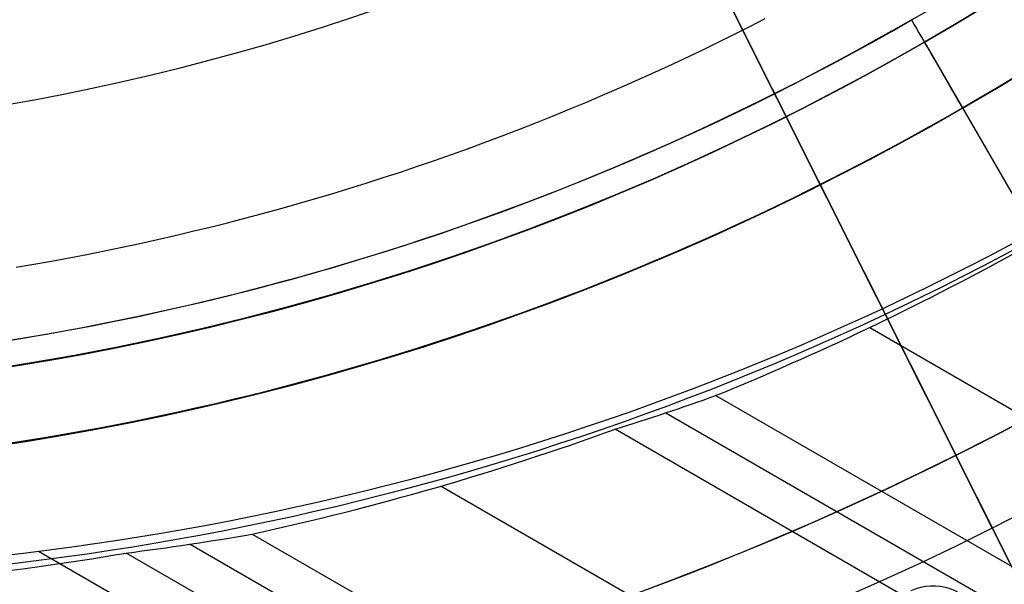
# Model space of a CAD drawing. Extents: x 16119 to 17321, y -6854 to -5812.
# Tile 14 of 68: x 16728 to 16747, y -6527 to -6516. Entities that reach past the tile are written whole.
import ezdxf

# ---------------------------------------------------------------- set-up
doc = ezdxf.new("R2010")
doc.units = 0
doc.layers.get('0').update_dxf_attribs({"linetype": 'CONTINUOUS'})
doc.layers.add('BLANCO_METALICO', color=7, linetype='CONTINUOUS')
doc.layers.add('COLOR', color=7, linetype='CONTINUOUS')

msp = doc.modelspace()

# ---------------------------------------------------------------- linework, layer by layer
for p, q in [((16745.72536251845, -6516.621689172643, 88.12500292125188), (16755.14947383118, -6532.944728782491, 88.12500292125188)), ((16745.72536251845, -6516.621689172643, 67.12500292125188), (16745.72536251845, -6516.621689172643, 88.12500292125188)), ((16745.72536251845, -6516.621689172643, 67.12500292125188), (16746.47071600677, -6517.912679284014, 67.12500292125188)), ((16746.47071600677, -6517.912679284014, 64.11609945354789), (16746.47071600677, -6517.912679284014, 67.12500292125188)), ((16744.65540952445, -6522.201202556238, 71.79068442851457), (17276.1670108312, -6829.069568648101, 71.79068442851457)), ((17274.83729193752, -6831.372709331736, 72.16101767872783), (16741.6423757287, -6523.532480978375, 72.16101769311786)), ((16740.67240231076, -6523.869231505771, 72.5839611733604), (17274.4489813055, -6832.0452830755, 72.5839611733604)), ((17274.06067069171, -6832.717856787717, 73.00690464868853), (16739.67870209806, -6524.192283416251, 73.00690466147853)), ((16736.28009888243, -6525.300953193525, 73.37723790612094), (17272.73095177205, -6835.020997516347, 73.37723790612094)), ((16732.58833709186, -6526.24036783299, 73.74757117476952), (17271.40123288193, -6837.324138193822, 73.74757115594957)), ((17270.20913058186, -6839.388919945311, 76.35061637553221), (16728.41308306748, -6526.582826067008, 76.35061637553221)), ((17270.6246116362, -6838.669285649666, 74.59345812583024), (16730.1239544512, -6526.611085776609, 74.5934581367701)), ((16731.37582548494, -6526.437088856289, 74.17051465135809), (17271.01292224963, -6837.996711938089, 74.17051465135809))]:
    msp.add_line(p, q)
at = {"extrusion": (0.1124755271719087, 0.1948133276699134, 0.9743700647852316)}
msp.add_lwpolyline([(-17751.20030889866, -2732.071003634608), (-17751.71085849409, -2731.762035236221), (-17752.21940430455, -2731.448370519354), (-17752.72588590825, -2731.130028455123), (-17753.23024307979, -2730.807029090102), (-17753.73241581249, -2730.479393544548), (-17754.23234434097, -2730.147144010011), (-17754.72996916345, -2729.810303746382), (-17755.22523106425, -2729.468897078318), (-17755.71807113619, -2729.122949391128), (-17756.20843080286, -2728.772487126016), (-17756.69625184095, -2728.417537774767), (-17757.18147640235, -2728.058129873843), (-17757.66404703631, -2727.694292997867), (-17758.14390671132, -2727.326057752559), (-17758.62099883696, -2726.953455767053), (-17759.09526728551, -2726.576519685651), (-17759.56665641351, -2726.195283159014), (-17760.03511108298, -2725.80978083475), (-17760.50057668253, -2725.420048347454), (-17760.96299914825, -2725.026122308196), (-17761.42232498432, -2724.62804029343), (-17761.87850128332, -2724.225840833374), (-17762.33147574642, -2723.81956339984), (-17762.78119670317, -2723.409248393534), (-17763.22761313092, -2722.994937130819), (-17763.6706746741, -2722.57667182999), (-17764.11033166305, -2722.154495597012), (-17764.54653513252, -2721.728452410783), (-17764.97923683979, -2721.298587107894), (-17765.40838928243, -2720.864945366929), (-17765.83394571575, -2720.427573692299), (-17766.25586016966, -2719.986519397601), (-17766.6740874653, -2719.541830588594), (-17767.08858323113, -2719.09355614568), (-17767.49930391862, -2718.641745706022), (-17767.90620681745, -2718.186449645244), (-17768.30925007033, -2717.727719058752), (-17768.70839268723, -2717.26560574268), (-17769.10359455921, -2716.800162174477), (-17769.49481647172, -2716.331441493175), (-17769.8820201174, -2715.859497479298), (-17770.26516810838, -2715.384384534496), (-17770.64422398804, -2714.906157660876), (-17771.01915224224, -2714.424872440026), (-17771.38991831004, -2713.940585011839), (-17771.75648859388, -2713.453352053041), (-17772.11883046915, -2712.963230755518), (-17772.47691229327, -2712.470278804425), (-17772.83070341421, -2711.974554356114), (-17773.18017417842, -2711.476116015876), (-17773.52529593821, -2710.975022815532), (-17773.86604105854, -2710.471334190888), (-17774.20238292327, -2709.965109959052), (-17774.53429594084, -2709.456410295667), (-17774.86175554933, -2708.945295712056), (-17775.18473822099, -2708.43182703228), (-17775.50322146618, -2707.916065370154), (-17775.81718383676, -2707.398072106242), (-17776.1266049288, -2706.877908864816), (-17776.43146538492, -2706.355637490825), (-17776.73174689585, -2705.83132002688), (-17777.02743220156, -2705.305018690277), (-17777.31850509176, -2704.776795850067), (-17777.60495040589, -2704.246714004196), (-17777.8867540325, -2703.714835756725), (-17778.16390290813, -2703.181223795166), (-17778.43638501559, -2702.645940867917), (-17778.70418938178, -2702.109049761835), (-17778.96730607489, -2701.57061327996), (-17779.22572620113, -2701.030694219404), (-17779.47944190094, -2700.489355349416), (-17779.72844634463, -2699.946659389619), (-17779.97273372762, -2699.402668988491), (-17780.21229926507, -2698.857446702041), (-17780.44713918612, -2698.311054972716), (-17780.67725072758, -2697.763556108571), (-17780.90263212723, -2697.21501226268), (-17781.12328261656, -2696.665485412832), (-17781.33920241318, -2696.115037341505), (-17781.55039271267, -2695.563729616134), (-17781.75685568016, -2695.011623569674), (-17781.95859444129, -2694.458780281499), (-17782.15561307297, -2693.905260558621), (-17782.34791659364, -2693.351124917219), (-17782.53551095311, -2692.796433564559), (-17782.7184030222, -2692.241246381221), (-17782.89660058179, -2691.685622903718), (-17783.07011231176, -2691.129622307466), (-17783.23894777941, -2690.573303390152), (-17783.40311742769, -2690.016724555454), (-17783.56263256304, -2689.459943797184), (-17783.71750534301, -2688.903018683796), (-17783.86774876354, -2688.346006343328), (-17784.01337664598, -2687.788963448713), (-17784.15440362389, -2687.231946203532), (-17784.29084512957, -2686.675010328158), (-17784.4227173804, -2686.118211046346), (-17784.55003736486, -2685.561603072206), (-17784.67282282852, -2685.005240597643), (-17784.79109225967, -2684.449177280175), (-17784.90486487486, -2683.893466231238), (-17785.0141606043, -2683.338160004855), (-17785.119000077, -2682.783310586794), (-17785.21940460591, -2682.228969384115), (-17785.31539617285, -2681.675187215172), (-17785.40699741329, -2681.122014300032), (-17785.49423160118, -2680.569500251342), (-17785.57712263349, -2680.017694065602), (-17785.65569501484, -2679.466644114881), (-17785.72997384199, -2678.916398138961), (-17785.79998478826, -2678.367003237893), (-17785.86575408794, -2677.81850586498), (-17785.9273085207, -2677.270951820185), (-17785.9846753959, -2676.724386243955), (-17786.03788253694, -2676.178853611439), (-17786.08695826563, -2675.634397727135), (-17786.13193138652, -2675.091061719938), (-17786.17283117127, -2674.54888803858), (-17786.20968734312, -2674.007918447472), (-17786.24253006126, -2673.468194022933), (-17786.2713899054, -2672.929755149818), (-17786.2962978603, -2672.392641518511), (-17786.31728530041, -2671.856892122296), (-17786.3343839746, -2671.322545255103), (-17786.34762599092, -2670.789638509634), (-17786.35704380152, -2670.258208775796), (-17786.36267018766, -2669.728292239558), (-17786.36453824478, -2669.199924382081), (-17786.36273902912, -2668.681383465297), (-17786.35732037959, -2668.161350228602), (-17786.3482510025, -2667.639858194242), (-17786.33549989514, -2667.116941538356), (-17786.31903635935, -2666.592635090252), (-17786.29883001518, -2666.066974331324), (-17786.27485081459, -2665.539995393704), (-17786.24706905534, -2665.011735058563), (-17786.2154553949, -2664.482230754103), (-17786.1799808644, -2663.95152055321), (-17786.14061688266, -2663.419643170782), (-17786.09733527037, -2662.886637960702), (-17786.05010826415, -2662.352544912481), (-17785.9989085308, -2661.817404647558), (-17785.94370918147, -2661.281258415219), (-17785.88448378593, -2660.744148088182), (-17785.82120638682, -2660.206116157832), (-17785.75385151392, -2659.667205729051), (-17785.68239419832, -2659.127460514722), (-17785.60680998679, -2658.586924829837), (-17785.52707495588, -2658.045643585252), (-17785.44316572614, -2657.503662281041), (-17785.35505947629, -2656.961026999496), (-17785.2627339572, -2656.417784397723), (-17785.16616750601, -2655.87398169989), (-17785.06533906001, -2655.329666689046), (-17784.96022817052, -2654.784887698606), (-17784.85081501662, -2654.239693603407), (-17784.73708041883, -2653.694133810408), (-17784.61900585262, -2653.148258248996), (-17784.49657346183, -2652.6021173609), (-17784.3697660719, -2652.055762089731), (-17784.23856720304, -2651.509243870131), (-17784.10296108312, -2650.96261461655), (-17783.96293266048, -2650.415926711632), (-17783.81846761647, -2649.869232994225), (-17783.66955237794, -2649.322586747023), (-17783.51617412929, -2648.776041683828), (-17783.35832082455, -2648.229651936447), (-17783.19598119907, -2647.683472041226), (-17783.02914478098, -2647.137556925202), (-17782.85780190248, -2646.591961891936), (-17782.68194371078, -2646.04674260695), (-17782.50156217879, -2645.501955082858), (-17782.31665011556, -2644.95765566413), (-17782.12720117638, -2644.413901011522), (-17781.93320987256, -2643.870748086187), (-17781.73467158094, -2643.328254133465), (-17781.53158255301, -2642.786476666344), (-17781.32393992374, -2642.245473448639), (-17781.11174172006, -2641.705302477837), (-17780.89498686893, -2641.166021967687), (-17780.67367520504, -2640.627690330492), (-17780.44780747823, -2640.090366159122), (-17780.21738536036, -2639.55410820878), (-17779.98241145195, -2639.018975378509), (-17779.74288928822, -2638.485026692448), (-17779.49882334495, -2637.952321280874), (-17779.25021904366, -2637.420918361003), (-17778.99708275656, -2636.890877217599), (-17778.73942181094, -2636.36225718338), (-17778.47724449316, -2635.835117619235), (-17778.21056005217, -2635.309517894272), (-17777.93937870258, -2634.785517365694), (-17777.66371162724, -2634.26317535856), (-17777.38357097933, -2633.742551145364), (-17777.09896988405, -2633.223703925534), (-17776.80992243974, -2632.7066928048), (-17776.5164437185, -2632.191576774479), (-17776.21854976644, -2631.678414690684), (-17775.91625760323, -2631.167265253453), (-17775.60958522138, -2630.658186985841), (-17775.29855158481, -2630.151238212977), (-17774.98317662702, -2629.646477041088), (-17774.66348124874, -2629.143961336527), (-17774.33948731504, -2628.643748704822), (-17774.01121765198, -2628.145896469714), (-17773.67869604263, -2627.650461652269), (-17773.34194722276, -2627.157500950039), (-17773.00099687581, -2626.667070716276), (-17772.65587162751, -2626.179226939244), (-17772.30659903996, -2625.694025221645), (-17771.95320760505, -2625.211520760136), (-17771.59572673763, -2624.731768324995), (-17771.23418676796, -2624.254822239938), (-17770.86861893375, -2623.780736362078), (-17770.49905537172, -2623.309564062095), (-17770.12552910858, -2622.841358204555), (-17769.74807405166, -2622.376171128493), (-17769.36672497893, -2621.914054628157), (-17768.98151752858, -2621.455059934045), (-17768.59248818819, -2620.999237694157), (-17768.19967428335, -2620.546637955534), (-17767.80311396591, -2620.097310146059), (-17767.40284620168, -2619.651303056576), (-17766.99891075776, -2619.208664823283), (-17766.59134818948, -2618.769442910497), (-17766.18019982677, -2618.333684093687), (-17765.7655077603, -2617.90143444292), (-17765.34731482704, -2617.472739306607), (-17764.9256645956, -2617.047643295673), (-17764.50060135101, -2616.62619026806), (-17764.07217007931, -2616.208423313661), (-17763.64041645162, -2615.794384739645), (-17763.20538680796, -2615.384116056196), (-17762.7671281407, -2614.977657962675), (-17762.3256880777, -2614.575050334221), (-17761.88111486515, -2614.176332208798), (-17761.43345735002, -2613.781541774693), (-17760.98276496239, -2613.390716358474), (-17760.52908769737, -2613.003892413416), (-17760.07247609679, -2612.6211055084), (-17759.61298123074, -2612.242390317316), (-17759.15065467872, -2611.867780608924), (-17758.68554851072, -2611.497309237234), (-17758.21771526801, -2611.131008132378), (-17757.74720794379, -2610.768908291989), (-17757.27407996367, -2610.411039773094), (-17756.79838516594, -2610.05743168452), (-17756.32017778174, -2609.708112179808), (-17755.83951241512, -2609.363108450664), (-17755.35644402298, -2609.022446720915), (-17754.87102789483, -2608.686152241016), (-17754.38331963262, -2608.354249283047), (-17753.89337513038, -2608.026761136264), (-17753.40125055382, -2607.703710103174), (-17752.90700231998, -2607.385117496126), (-17752.41068707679, -2607.071003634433)], dxfattribs=at)
at = {"extrusion": (0.1124755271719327, 0.1948133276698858, 0.9743700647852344)}
msp.add_lwpolyline([(-17750.28945111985, -2607.071003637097), (-17750.81052073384, -2607.37579482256), (-17751.32964040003, -2607.685445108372), (-17751.84674684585, -2607.999936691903), (-17752.36177696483, -2608.319250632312), (-17752.87466784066, -2608.643366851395), (-17753.38535677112, -2608.972264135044), (-17753.89378129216, -2609.305920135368), (-17754.39987920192, -2609.644311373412), (-17754.90358858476, -2609.987413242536), (-17755.40484783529, -2610.335200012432), (-17755.90359568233, -2610.687644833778), (-17756.39977121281, -2611.044719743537), (-17756.89331389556, -2611.406395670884), (-17757.38416360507, -2611.77264244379), (-17757.87226064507, -2612.143428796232), (-17758.35754577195, -2612.518722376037), (-17758.83996021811, -2612.898489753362), (-17759.31944571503, -2613.282696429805), (-17759.79594451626, -2613.671306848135), (-17760.26939942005, -2614.06428440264), (-17760.73975379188, -2614.461591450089), (-17761.20695158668, -2614.863189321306), (-17761.67093737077, -2615.269038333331), (-17762.13165634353, -2615.679097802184), (-17762.5890543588, -2616.093326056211), (-17763.04307794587, -2616.511680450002), (-17763.49367433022, -2616.934117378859), (-17763.94079145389, -2617.360592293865), (-17764.38437799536, -2617.791059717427), (-17764.82438338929, -2618.225473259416), (-17765.26075784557, -2618.663785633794), (-17765.69345236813, -2619.105948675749), (-17766.12241877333, -2619.551913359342), (-17766.54760970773, -2620.001629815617), (-17766.96897866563, -2620.455047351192), (-17767.38648000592, -2620.912114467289), (-17767.80006896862, -2621.372778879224), (-17768.20970169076, -2621.836987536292), (-17768.61533522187, -2622.304686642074), (-17769.01692753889, -2622.775821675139), (-17769.41443756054, -2623.250337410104), (-17769.8078251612, -2623.728177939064), (-17770.19705118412, -2624.209286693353), (-17770.58207745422, -2624.693606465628), (-17770.96286679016, -2625.181079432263), (-17771.33938301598, -2625.671647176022), (-17771.71159097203, -2626.165250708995), (-17772.07945652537, -2626.661830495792), (-17772.44294657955, -2627.161326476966), (-17772.80202908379, -2627.663678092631), (-17773.15667304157, -2628.168824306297), (-17773.50684851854, -2628.676703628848), (-17773.85252664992, -2629.187254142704), (-17774.19367964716, -2629.700413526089), (-17774.53028080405, -2630.21611907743), (-17774.86230450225, -2630.734307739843), (-17775.18972621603, -2631.254916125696), (-17775.51252251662, -2631.777880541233), (-17775.83067107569, -2632.303137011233), (-17776.14415066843, -2632.830621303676), (-17776.45294117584, -2633.360268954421), (-17776.7570235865, -2633.892015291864), (-17777.0563799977, -2634.425795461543), (-17777.35099361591, -2634.961544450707), (-17777.64084875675, -2635.499197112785), (-17777.92593084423, -2636.038688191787), (-17778.20622640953, -2636.579952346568), (-17778.48172308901, -2637.122924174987), (-17778.75240962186, -2637.667538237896), (-17779.01827584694, -2638.213729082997), (-17779.27931269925, -2638.76143126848), (-17779.53551220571, -2639.3105793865), (-17779.78686748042, -2639.861108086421), (-17780.03337271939, -2640.412952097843), (-17780.27502319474, -2640.966046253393), (-17780.51181524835, -2641.520325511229), (-17780.74374628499, -2642.075724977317), (-17780.97081476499, -2642.632179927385), (-17781.19302019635, -2643.189625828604), (-17781.41036312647, -2643.747998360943), (-17781.62284513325, -2644.307233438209), (-17781.8304688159, -2644.867267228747), (-17782.03323778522, -2645.4280361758), (-17782.23115665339, -2645.989477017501), (-17782.4242310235, -2646.551526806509), (-17782.61246747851, -2647.114122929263), (-17782.7958735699, -2647.677203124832), (-17782.97445780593, -2648.240705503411), (-17783.1482296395, -2648.80456856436), (-17783.31719945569, -2649.368731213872), (-17783.48137855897, -2649.933132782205), (-17783.64077916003, -2650.497713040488), (-17783.79541436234, -2651.062412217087), (-17783.94529814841, -2651.627171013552), (-17784.09044536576, -2652.191930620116), (-17784.23087171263, -2652.756632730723), (-17784.36659372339, -2653.321219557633), (-17784.49762875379, -2653.885633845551), (-17784.62399496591, -2654.449818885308), (-17784.74571131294, -2655.013718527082), (-17784.86279752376, -2655.577277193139), (-17784.97527408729, -2656.140439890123), (-17785.08316223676, -2656.703152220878), (-17785.18648393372, -2657.265360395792), (-17785.28526185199, -2657.827011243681), (-17785.37951936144, -2658.388052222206), (-17785.46928051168, -2658.948431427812), (-17785.55457001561, -2659.508097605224), (-17785.63541323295, -2660.067000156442), (-17785.71183615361, -2660.625089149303), (-17785.78386538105, -2661.182315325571), (-17785.8515281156, -2661.738630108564), (-17785.91485213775, -2662.293985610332), (-17785.9738657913, -2662.848334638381), (-17786.0285979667, -2663.40163070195), (-17786.07907808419, -2663.953828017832), (-17786.12533607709, -2664.504881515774), (-17786.16740237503, -2665.054746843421), (-17786.20530788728, -2665.60338037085), (-17786.23908398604, -2666.150739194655), (-17786.26876248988, -2666.696781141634), (-17786.29437564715, -2667.241464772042), (-17786.31595611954, -2667.784749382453), (-17786.3335369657, -2668.326595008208), (-17786.34715162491, -2668.866962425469), (-17786.35683390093, -2669.405813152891), (-17786.36261794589, -2669.943109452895), (-17786.36453824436, -2670.478814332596), (-17786.36278657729, -2670.990457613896), (-17786.35751139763, -2671.503554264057), (-17786.34868263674, -2672.01807209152), (-17786.33627050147, -2672.533978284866), (-17786.32024548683, -2673.051239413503), (-17786.30057838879, -2673.569821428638), (-17786.27724031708, -2674.089689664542), (-17786.25020270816, -2674.610808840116), (-17786.21943733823, -2675.133143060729), (-17786.18491633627, -2675.656655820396), (-17786.14661219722, -2676.181310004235), (-17786.10449779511, -2676.707067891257), (-17786.05854639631, -2677.233891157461), (-17786.00873167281, -2677.761740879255), (-17785.95502771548, -2678.2905775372), (-17785.89740904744, -2678.820361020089), (-17785.83585063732, -2679.351050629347), (-17785.77032791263, -2679.882605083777), (-17785.7008167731, -2680.414982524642), (-17785.627293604, -2680.94814052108), (-17785.54973528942, -2681.482036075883), (-17785.46811922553, -2682.016625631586), (-17785.38242333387, -2682.55186507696), (-17785.29262607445, -2683.087709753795), (-17785.19870645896, -2683.624114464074), (-17785.10064406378, -2684.16103347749), (-17784.99841904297, -2684.698420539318), (-17784.89201214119, -2685.236228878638), (-17784.78140470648, -2685.774411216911), (-17784.66657870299, -2686.312919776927), (-17784.54751672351, -2686.851706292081), (-17784.424202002, -2687.390722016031), (-17784.29661842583, -2687.929917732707), (-17784.16475054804, -2688.46924376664), (-17784.02858359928, -2689.008649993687), (-17783.88810349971, -2689.548085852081), (-17783.7432968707, -2690.087500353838), (-17783.59415104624, -2690.626842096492), (-17783.44065408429, -2691.166059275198), (-17783.28279477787, -2691.705099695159), (-17783.12056266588, -2692.243910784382), (-17782.95394804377, -2692.782439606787), (-17782.78294197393, -2693.320632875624), (-17782.60753629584, -2693.858436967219), (-17782.42772363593, -2694.395797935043), (-17782.24349741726, -2694.932661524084), (-17782.05485186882, -2695.468973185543), (-17781.86178203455, -2696.004678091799), (-17781.66428378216, -2696.539721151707), (-17781.46235381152, -2697.074047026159), (-17781.25598966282, -2697.607600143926), (-17781.04518972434, -2698.140324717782), (-17780.82995323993, -2698.672164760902), (-17780.61028031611, -2699.203064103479), (-17780.38617192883, -2699.732966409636), (-17780.15762992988, -2700.261815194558), (-17779.92465705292, -2700.789553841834), (-17779.68725691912, -2701.316125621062), (-17779.44543404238, -2701.841473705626), (-17779.19919383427, -2702.365541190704), (-17778.94854260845, -2702.888271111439), (-17778.69348758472, -2703.409606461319), (-17778.43403689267, -2703.929490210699), (-17778.17019957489, -2704.447865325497), (-17777.90198558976, -2704.964674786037), (-17777.62940581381, -2705.479861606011), (-17777.35247204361, -2705.993368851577), (-17777.07119699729, -2706.505139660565), (-17776.78559431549, -2707.015117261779), (-17776.49567856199, -2707.523244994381), (-17776.20146522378, -2708.029466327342), (-17775.90297071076, -2708.533724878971), (-17775.60021235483, -2709.035964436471), (-17775.29320840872, -2709.536128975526), (-17774.98197804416, -2710.034162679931), (-17774.6665413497, -2710.530009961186), (-17774.34691932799, -2711.023615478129), (-17774.02313389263, -2711.514924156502), (-17773.69520786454, -2712.003881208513), (-17773.3631649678, -2712.490432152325), (-17773.02702982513, -2712.974522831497), (-17772.68682795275, -2713.456099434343), (-17772.34258575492, -2713.935108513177), (-17771.9943305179, -2714.411497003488), (-17771.64209040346, -2714.885212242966), (-17771.28589444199, -2715.356201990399), (-17770.92577252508, -2715.824414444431), (-17770.56175539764, -2716.289798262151), (-17770.19387464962, -2716.752302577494), (-17769.82216270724, -2717.211877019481), (-17769.44665282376, -2717.668471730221), (-17769.06737906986, -2718.122037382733), (-17768.68437632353, -2718.572525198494), (-17768.29768025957, -2719.019886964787), (-17767.90732733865, -2719.46407505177), (-17767.51335479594, -2719.905042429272), (-17767.11580062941, -2720.342742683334), (-17766.71470358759, -2720.777130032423), (-17766.31010315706, -2721.208159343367), (-17765.90203954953, -2721.635786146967), (-17765.49055368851, -2722.059966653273), (-17765.0756871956, -2722.480657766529), (-17764.65748237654, -2722.897817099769), (-17764.23598220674, -2723.311402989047), (-17763.81123031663, -2723.721374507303), (-17763.3832709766, -2724.127691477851), (-17762.95214908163, -2724.530314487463), (-17762.51791013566, -2724.929204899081), (-17762.08060023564, -2725.324324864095), (-17761.64026605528, -2725.715637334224), (-17761.19695482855, -2726.103106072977), (-17760.75071433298, -2726.486695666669), (-17760.30159287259, -2726.866371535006), (-17759.84963926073, -2727.242099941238), (-17759.39490280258, -2727.613848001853), (-17758.93743327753, -2727.981583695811), (-17758.47728092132, -2728.34527587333), (-17758.01449640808, -2728.704894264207), (-17757.54913083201, -2729.060409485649), (-17757.08123568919, -2729.411793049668), (-17756.610862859, -2729.759017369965), (-17756.13806458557, -2730.102055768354), (-17755.66289345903, -2730.4408824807), (-17755.18540239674, -2730.775472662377), (-17754.70564462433, -2731.105802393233), (-17754.22367365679, -2731.431848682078), (-17753.73954327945, -2731.75358947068), (-17753.25330752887, -2732.071003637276)], dxfattribs=at)
at = {"extrusion": (0.112475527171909, 0.1948133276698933, 0.9743700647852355)}
msp.add_lwpolyline([(-17756.65049703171, -2607.07100363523), (-17757.12591185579, -2607.406121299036), (-17757.59907532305, -2607.745312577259), (-17758.06993828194, -2608.088554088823), (-17758.53845187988, -2608.435821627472), (-17759.00456757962, -2608.787090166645), (-17759.46823717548, -2609.142333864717), (-17759.92941280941, -2609.501526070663), (-17760.38804698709, -2609.864639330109), (-17760.84409259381, -2610.231645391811), (-17761.29750291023, -2610.602515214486), (-17761.74823162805, -2610.97721897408), (-17762.19623286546, -2611.355726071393), (-17762.64146118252, -2611.738005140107), (-17763.08387159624, -2612.124024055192), (-17763.52341959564, -2612.513749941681), (-17763.96006115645, -2612.907149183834), (-17764.39375275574, -2613.304187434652), (-17764.82445138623, -2613.704829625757), (-17765.25211457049, -2614.109039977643), (-17765.67670037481, -2614.516782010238), (-17766.09816742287, -2614.92801855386), (-17766.51647490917, -2615.342711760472), (-17766.93158261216, -2615.760823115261), (-17767.34345090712, -2616.182313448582), (-17767.75204077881, -2616.60714294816), (-17768.15731383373, -2617.035271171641), (-17768.55923231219, -2617.46665705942), (-17768.95775909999, -2617.90125894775), (-17769.35285773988, -2618.339034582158), (-17769.7444924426, -2618.779941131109), (-17770.13262809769, -2619.223935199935), (-17770.51723028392, -2619.670972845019), (-17770.89826527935, -2620.121009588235), (-17771.27570007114, -2620.574000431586), (-17771.64950236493, -2621.029899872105), (-17772.01964059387, -2621.48866191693), (-17772.38608392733, -2621.950240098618), (-17772.74880227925, -2622.414587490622), (-17773.10776631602, -2622.881656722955), (-17773.46294746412, -2623.351399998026), (-17773.81431791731, -2623.82376910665), (-17774.16185064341, -2624.298715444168), (-17774.5055193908, -2624.776190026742), (-17774.84529869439, -2625.256143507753), (-17775.18116388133, -2625.738526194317), (-17775.51309107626, -2626.223288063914), (-17775.84105720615, -2626.710378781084), (-17776.16504000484, -2627.199747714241), (-17776.48501801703, -2627.691343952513), (-17776.80097060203, -2628.185116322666), (-17777.11287793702, -2628.681013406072), (-17777.42072101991, -2629.178983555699), (-17777.72448167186, -2629.678974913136), (-17778.02414253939, -2630.180935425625), (-17778.31968709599, -2630.684812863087), (-17778.61109964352, -2631.190554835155), (-17778.89836531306, -2631.698108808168), (-17779.18147006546, -2632.207422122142), (-17779.46040069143, -2632.718442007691), (-17779.73514481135, -2633.23111560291), (-17780.00569087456, -2633.745389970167), (-17780.27202815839, -2634.261212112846), (-17780.53414676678, -2634.778528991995), (-17780.79203762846, -2635.297287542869), (-17781.04569249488, -2635.817434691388), (-17781.29510393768, -2636.338917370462), (-17781.54026534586, -2636.861682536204), (-17781.78117092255, -2637.385677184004), (-17782.01781568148, -2637.91084836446), (-17782.25019544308, -2638.437143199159), (-17782.47830683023, -2638.964508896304), (-17782.70214726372, -2639.492892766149), (-17782.92171495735, -2640.022242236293), (-17783.13700891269, -2640.552504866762), (-17783.34802891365, -2641.083628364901), (-17783.55477552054, -2641.615560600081), (-17783.75725006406, -2642.148249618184), (-17783.95545463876, -2642.681643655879), (-17784.14939209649, -2643.215691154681), (-17784.33906603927, -2643.750340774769), (-17784.52448081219, -2644.285541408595), (-17784.70564149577, -2644.821242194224), (-17784.88255389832, -2645.35739252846), (-17785.05522454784, -2645.893942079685), (-17785.22366068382, -2646.430840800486), (-17785.38787024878, -2646.968038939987), (-17785.54786187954, -2647.505487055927), (-17785.70364489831, -2648.04313602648), (-17785.85522930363, -2648.580937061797), (-17786.00262576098, -2649.118841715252), (-17786.14584559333, -2649.656801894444), (-17786.28490077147, -2650.19476987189), (-17786.4198039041, -2650.732698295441), (-17786.55056822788, -2651.270540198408), (-17786.6772075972, -2651.808249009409), (-17786.7997364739, -2652.345778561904), (-17786.91816991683, -2652.883083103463), (-17787.03252357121, -2653.420117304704), (-17787.14281365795, -2653.956836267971), (-17787.24905696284, -2654.493195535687), (-17787.3512708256, -2655.02915109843), (-17787.44947312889, -2655.564659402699), (-17787.54368228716, -2656.099677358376), (-17787.63391723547, -2656.634162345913), (-17787.72019741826, -2657.168072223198), (-17787.80254277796, -2657.701365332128), (-17787.88097374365, -2658.234000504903), (-17787.95551121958, -2658.765937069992), (-17788.02617657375, -2659.29713485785), (-17788.09299162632, -2659.827554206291), (-17788.15597863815, -2660.357155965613), (-17788.21516029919, -2660.88590150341), (-17788.27055971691, -2661.413752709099), (-17788.32220040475, -2661.940671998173), (-17788.3701062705, -2662.466622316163), (-17788.41430160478, -2662.991567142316), (-17788.45481106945, -2663.515470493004), (-17788.4916596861, -2664.038296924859), (-17788.52487282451, -2664.560011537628), (-17788.55447619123, -2665.08057997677), (-17788.58049581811, -2665.599968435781), (-17788.60295805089, -2666.118143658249), (-17788.62188953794, -2666.635072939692), (-17788.63731721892, -2667.150724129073), (-17788.64926831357, -2667.665065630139), (-17788.65777031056, -2668.178066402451), (-17788.66285095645, -2668.689695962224), (-17788.66453824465, -2669.199924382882), (-17788.66279076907, -2669.719173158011), (-17788.65752855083, -2670.239872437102), (-17788.64872209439, -2670.761990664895), (-17788.63634216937, -2671.285495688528), (-17788.6203598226, -2671.810354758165), (-17788.60074639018, -2672.336534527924), (-17788.57747350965, -2672.864001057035), (-17788.55051313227, -2673.392719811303), (-17788.51983753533, -2673.922655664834), (-17788.48541933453, -2674.453772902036), (-17788.4472314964, -2674.986035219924), (-17788.40524735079, -2675.519405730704), (-17788.35944060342, -2676.053846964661), (-17788.30978534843, -2676.589320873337), (-17788.25625608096, -2677.125788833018), (-17788.1988277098, -2677.663211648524), (-17788.13747556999, -2678.201549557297), (-17788.07217543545, -2678.740762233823), (-17788.00290353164, -2679.280808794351), (-17787.92963654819, -2679.821647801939), (-17787.85235165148, -2680.363237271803), (-17787.77102649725, -2680.905534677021), (-17787.68563924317, -2681.448496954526), (-17787.59616856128, -2681.992080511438), (-17787.50259365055, -2682.536241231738), (-17787.40489424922, -2683.080934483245), (-17787.30305064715, -2683.626115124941), (-17787.19704369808, -2684.171737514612), (-17787.08685483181, -2684.717755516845), (-17786.97246606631, -2685.264122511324), (-17786.85386001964, -2685.810791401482), (-17786.73101992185, -2686.357714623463), (-17786.60392962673, -2686.904844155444), (-17786.47257362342, -2687.452131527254), (-17786.33693704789, -2687.999527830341), (-17786.19700569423, -2688.546983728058), (-17786.05276602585, -2689.094449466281), (-17785.90420518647, -2689.641874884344), (-17785.75131101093, -2690.189209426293), (-17785.59407203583, -2690.736402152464), (-17785.43247750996, -2691.283401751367), (-17785.2665174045, -2691.830156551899), (-17785.09618242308, -2692.376614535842), (-17784.92146401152, -2692.922723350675), (-17784.74235436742, -2693.468430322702), (-17784.55884644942, -2694.013682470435), (-17784.37093398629, -2694.55842651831), (-17784.17861148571, -2695.102608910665), (-17783.98187424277, -2695.646175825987), (-17783.78071834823, -2696.189073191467), (-17783.57514069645, -2696.731246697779), (-17783.36513899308, -2697.272641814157), (-17783.15071176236, -2697.813203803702), (-17782.93185835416, -2698.352877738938), (-17782.7085789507, -2698.891608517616), (-17782.48087457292, -2699.429340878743), (-17782.2487470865, -2699.966019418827), (-17782.0121992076, -2700.501588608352), (-17781.77123450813, -2701.035992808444), (-17781.52585742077, -2701.569176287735), (-17781.27607324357, -2702.101083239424), (-17781.02188814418, -2702.631657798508), (-17780.76330916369, -2703.160844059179), (-17780.50034422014, -2703.688586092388), (-17780.23300211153, -2704.214827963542), (-17779.96129251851, -2704.739513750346), (-17779.68522600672, -2705.262587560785), (-17779.40481402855, -2705.783993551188), (-17779.12006892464, -2706.303675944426), (-17778.83100392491, -2706.821579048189), (-17778.53763314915, -2707.337647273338), (-17778.23997160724, -2707.851825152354), (-17777.93803519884, -2708.364057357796), (-17777.63184071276, -2708.874288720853), (-17777.32140582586, -2709.3824642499), (-17777.00674910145, -2709.888529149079), (-17776.68788998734, -2710.392428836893), (-17776.36484881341, -2710.894108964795), (-17776.03764678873, -2711.393515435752), (-17775.70630599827, -2711.890594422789), (-17775.37084939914, -2712.38529238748), (-17775.03130081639, -2712.877556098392), (-17774.68768493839, -2713.367332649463), (-17774.34002731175, -2713.854569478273), (-17773.98835433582, -2714.339214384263), (-17773.63269325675, -2714.82121554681), (-17773.27307216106, -2715.300521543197), (-17772.90951996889, -2715.777081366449), (-17772.5420664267, -2716.250844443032), (-17772.17074209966, -2716.721760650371), (-17771.7955783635, -2717.189780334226), (-17771.41660739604, -2717.654854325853), (-17771.03386216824, -2718.116933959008), (-17770.64737643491, -2718.575971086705), (-17770.25718472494, -2719.03191809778), (-17769.86332233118, -2719.484727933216), (-17769.46582529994, -2719.934354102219), (-17769.06473042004, -2720.380750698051), (-17768.66007521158, -2720.823872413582), (-17768.25189791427, -2721.263674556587), (-17767.84023747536, -2721.700113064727), (-17767.42513353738, -2722.133144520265), (-17767.00662642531, -2722.562726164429), (-17766.5847571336, -2722.988815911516), (-17766.15956731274, -2723.411372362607), (-17765.73109925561, -2723.830354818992), (-17765.29939588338, -2724.24572329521), (-17764.8645007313, -2724.65743853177), (-17764.42645793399, -2725.065462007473), (-17763.98531221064, -2725.469755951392), (-17763.54110884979, -2725.870283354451), (-17763.09389369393, -2726.267007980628), (-17762.64371312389, -2726.659894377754), (-17762.19061404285, -2727.048907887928), (-17761.73464386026, -2727.434014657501), (-17761.2758504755, -2727.815181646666), (-17760.81428226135, -2728.192376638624), (-17760.34998804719, -2728.565568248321), (-17759.88301710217, -2728.934725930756), (-17759.41341911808, -2729.299819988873), (-17758.94124419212, -2729.660821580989), (-17758.46654280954, -2730.017702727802), (-17757.98936582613, -2730.370436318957), (-17757.50976445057, -2730.718996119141), (-17757.02779022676, -2731.063356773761), (-17756.54349501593, -2731.403493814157), (-17756.0569309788, -2731.739383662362), (-17755.56815055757, -2732.071003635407)], dxfattribs=at)
at = {"extrusion": (0.1124755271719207, 0.1948133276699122, 0.9743700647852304)}
msp.add_lwpolyline([(-17757.40811450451, -2732.071003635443), (-17757.87404524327, -2731.733680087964), (-17758.33770464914, -2731.3924203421), (-17758.79904584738, -2731.047248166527), (-17759.25802227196, -2730.698188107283), (-17759.71458768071, -2730.345265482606), (-17760.1686961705, -2729.988506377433), (-17760.62030219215, -2729.627937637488), (-17761.06936056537, -2729.263586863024), (-17761.51582649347, -2728.895482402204), (-17761.95965557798, -2728.52365334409), (-17762.40080383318, -2728.148129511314), (-17762.83922770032, -2727.76894145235), (-17763.27488406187, -2727.386120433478), (-17763.70773025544, -2726.999698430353), (-17764.1377240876, -2726.609708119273), (-17764.56482384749, -2726.216182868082), (-17764.9889883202, -2725.819156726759), (-17765.4101768, -2725.41866441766), (-17765.82834910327, -2725.014741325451), (-17766.2434655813, -2724.607423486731), (-17766.65548713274, -2724.196747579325), (-17767.0643752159, -2723.7827509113), (-17767.47009186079, -2723.36547140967), (-17767.87259968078, -2722.944947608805), (-17768.27186188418, -2722.521218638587), (-17768.66784228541, -2722.09432421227), (-17769.06050531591, -2721.66430461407), (-17769.44981603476, -2721.231200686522), (-17769.83574013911, -2720.795053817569), (-17770.21824397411, -2720.355905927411), (-17770.59729454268, -2719.913799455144), (-17770.97285951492, -2719.468777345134), (-17771.34490723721, -2719.020883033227), (-17771.71340674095, -2718.570160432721), (-17772.07832775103, -2718.116653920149), (-17772.4396406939, -2717.660408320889), (-17772.79731670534, -2717.20146889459), (-17773.15132763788, -2716.739881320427), (-17773.50164606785, -2716.27569168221), (-17773.84824530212, -2715.808946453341), (-17774.19109938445, -2715.33969248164), (-17774.53018310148, -2714.867976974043), (-17774.86547198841, -2714.393847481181), (-17775.19694233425, -2713.917351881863), (-17775.52457118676, -2713.438538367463), (-17775.84833635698, -2712.957455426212), (-17776.16821642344, -2712.474151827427), (-17776.48419073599, -2711.98867660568), (-17776.79623941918, -2711.501079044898), (-17777.10434337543, -2711.011408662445), (-17777.40848428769, -2710.519715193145), (-17777.70864462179, -2710.026048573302), (-17778.00480762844, -2709.530458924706), (-17778.29695734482, -2709.032996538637), (-17778.58507859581, -2708.533711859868), (-17778.86915699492, -2708.032655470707), (-17779.14917894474, -2707.529878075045), (-17779.42513163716, -2707.025430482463), (-17779.69700305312, -2706.519363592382), (-17779.96478196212, -2706.011728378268), (-17780.22845792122, -2705.502575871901), (-17780.48802127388, -2704.991957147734), (-17780.74346314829, -2704.479923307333), (-17780.99477545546, -2703.966525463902), (-17781.24195088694, -2703.45181472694), (-17781.48498291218, -2702.935842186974), (-17781.72386577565, -2702.418658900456), (-17781.95859449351, -2701.900315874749), (-17782.18916485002, -2701.380864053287), (-17782.41557339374, -2700.860354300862), (-17782.63781743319, -2700.338837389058), (-17782.85589503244, -2699.816363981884), (-17783.06980500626, -2699.292984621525), (-17783.27954691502, -2698.768749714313), (-17783.48512105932, -2698.24370951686), (-17783.68652847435, -2697.717914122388), (-17783.88377092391, -2697.191413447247), (-17784.07685089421, -2696.664257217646), (-17784.26577158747, -2696.13649495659), (-17784.45053691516, -2695.608175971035), (-17784.63115149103, -2695.079349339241), (-17784.80762062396, -2694.550063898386), (-17784.97995031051, -2694.020368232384), (-17785.14814722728, -2693.490310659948), (-17785.312218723, -2692.959939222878), (-17785.47217281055, -2692.429301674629), (-17785.62801815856, -2691.898445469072), (-17785.77976408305, -2691.367417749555), (-17785.92742053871, -2690.836265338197), (-17786.07099811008, -2690.305034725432), (-17786.21050800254, -2689.773772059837), (-17786.34596203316, -2689.242523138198), (-17786.47737262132, -2688.711333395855), (-17786.60475277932, -2688.180247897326), (-17786.72811610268, -2687.649311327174), (-17786.84747676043, -2687.118567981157), (-17786.96284948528, -2686.588061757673), (-17787.07424956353, -2686.057836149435), (-17787.18169282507, -2685.527934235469), (-17787.28519563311, -2684.998398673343), (-17787.38477487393, -2684.469271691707), (-17787.48044794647, -2683.940595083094), (-17787.57223275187, -2683.412410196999), (-17787.66014768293, -2682.884757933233), (-17787.74421161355, -2682.357678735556), (-17787.82444388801, -2681.831212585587), (-17787.90086431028, -2681.305398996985), (-17787.9734931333, -2680.780277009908), (-17788.04235104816, -2680.255885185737), (-17788.10745917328, -2679.732261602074), (-17788.16883904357, -2679.20944384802), (-17788.22651259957, -2678.687469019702), (-17788.28050217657, -2678.166373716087), (-17788.3308304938, -2677.646194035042), (-17788.37752064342, -2677.126965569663), (-17788.4205960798, -2676.608723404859), (-17788.4600806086, -2676.09150211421), (-17788.49599837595, -2675.575335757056), (-17788.52837385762, -2675.06025787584), (-17788.55723184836, -2674.546301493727), (-17788.58259745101, -2674.033499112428), (-17788.60449606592, -2673.521882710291), (-17788.62295338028, -2673.011483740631), (-17788.63799535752, -2672.502333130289), (-17788.64964822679, -2671.994461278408), (-17788.65793847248, -2671.487898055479), (-17788.66289282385, -2670.982672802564), (-17788.66453824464, -2670.478814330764), (-17788.66274545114, -2669.952875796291), (-17788.65734650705, -2669.42544960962), (-17788.64831076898, -2668.896568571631), (-17788.63560787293, -2668.366266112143), (-17788.61920774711, -2667.834576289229), (-17788.59908062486, -2667.301533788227), (-17788.57519705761, -2666.767173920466), (-17788.54752792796, -2666.231532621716), (-17788.51604446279, -2665.694646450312), (-17788.48071824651, -2665.156552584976), (-17788.44152123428, -2664.617288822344), (-17788.39842576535, -2664.076893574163), (-17788.35140457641, -2663.535405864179), (-17788.30043081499, -2662.992865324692), (-17788.2454780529, -2662.449312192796), (-17788.18652029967, -2661.904787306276), (-17788.12353201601, -2661.35933209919), (-17788.0564881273, -2660.812988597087), (-17787.98536403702, -2660.265799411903), (-17787.91013564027, -2659.717807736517), (-17787.83077933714, -2659.169057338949), (-17787.74727204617, -2658.61959255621), (-17787.65959121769, -2658.069458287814), (-17787.56771484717, -2657.518699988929), (-17787.47162148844, -2656.967363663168), (-17787.37129026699, -2656.415495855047), (-17787.26670089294, -2655.863143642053), (-17787.15783367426, -2655.31035462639), (-17787.04466952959, -2654.757176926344), (-17786.92719000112, -2654.203659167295), (-17786.80537726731, -2653.649850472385), (-17786.67921415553, -2653.095800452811), (-17786.54868415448, -2652.541559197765), (-17786.41377142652, -2651.98717726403), (-17786.27446081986, -2651.432705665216), (-17786.13073788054, -2650.878195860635), (-17785.98258886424, -2650.323699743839), (-17785.83000074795, -2649.769269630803), (-17785.67296124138, -2649.21495824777), (-17785.51145879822, -2648.660818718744), (-17785.34548262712, -2648.106904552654), (-17785.1750227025, -2647.553269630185), (-17785.00006977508, -2646.999968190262), (-17784.82061538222, -2646.447054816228), (-17784.63665185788, -2645.894584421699), (-17784.44817234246, -2645.342612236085), (-17784.25517079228, -2644.791193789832), (-17784.05764198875, -2644.240384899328), (-17783.8555815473, -2643.69024165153), (-17783.64898592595, -2643.140820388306), (-17783.43785243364, -2642.592177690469), (-17783.2221792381, -2642.044370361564), (-17783.00196537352, -2641.497455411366), (-17782.77721074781, -2640.951490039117), (-17782.54791614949, -2640.406531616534), (-17782.31408325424, -2639.862637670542), (-17782.07571463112, -2639.3198658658), (-17781.83281374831, -2638.778273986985), (-17781.58538497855, -2638.23791992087), (-17781.33343360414, -2637.698861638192), (-17781.0769658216, -2637.161157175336), (-17780.8159887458, -2636.624864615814), (-17780.55051041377, -2636.090042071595), (-17780.28053978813, -2635.556747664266), (-17780.00608675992, -2635.025039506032), (-17779.72716215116, -2634.494975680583), (-17779.4437777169, -2633.966614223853), (-17779.15594614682, -2633.440013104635), (-17778.86368106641, -2632.915230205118), (-17778.56699703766, -2632.392323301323), (-17778.26590955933, -2631.87135004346), (-17777.9604350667, -2631.352367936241), (-17777.65059093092, -2630.835434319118), (-17777.33639545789, -2630.320606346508), (-17777.01786788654, -2629.807940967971), (-17776.69502838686, -2629.297494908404), (-17776.36789805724, -2628.789324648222), (-17776.0364989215, -2628.283486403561), (-17775.7008539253, -2627.780036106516), (-17775.36098693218, -2627.27902938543), (-17775.01692271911, -2626.780521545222), (-17774.6686869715, -2626.284567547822), (-17774.3163062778, -2625.791221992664), (-17773.95980812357, -2625.300539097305), (-17773.59922088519, -2624.812572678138), (-17773.23457382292, -2624.327376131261), (-17772.86589707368, -2623.845002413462), (-17772.49322164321, -2623.365504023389), (-17772.11657939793, -2622.888932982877), (-17771.73600305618, -2622.415340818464), (-17771.35152617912, -2621.944778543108), (-17770.96318316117, -2621.477296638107), (-17770.57100921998, -2621.012945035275), (-17770.17504038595, -2620.551773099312), (-17769.77531349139, -2620.093829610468), (-17769.37186615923, -2619.639162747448), (-17768.96473679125, -2619.187820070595), (-17768.55396455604, -2618.739848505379), (-17768.13958937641, -2618.295294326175), (-17767.72165191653, -2617.854203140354), (-17767.30019356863, -2617.416619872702), (-17766.87525643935, -2616.982588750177), (-17766.44688333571, -2616.552153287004), (-17766.01511775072, -2616.125356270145), (-17765.5800038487, -2615.702239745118), (-17765.14158645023, -2615.282845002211), (-17764.69991101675, -2614.867212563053), (-17764.25502363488, -2614.455382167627), (-17763.8069710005, -2614.047392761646), (-17763.35580040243, -2613.643282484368), (-17762.9015597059, -2613.243088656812), (-17762.44429733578, -2612.846847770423), (-17761.98406225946, -2612.454595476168), (-17761.52090396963, -2612.066366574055), (-17761.05487246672, -2611.682195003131), (-17760.58601824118, -2611.30211383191), (-17760.11439225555, -2610.92615524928), (-17759.64004592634, -2610.554350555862), (-17759.16303110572, -2610.186730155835), (-17758.68340006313, -2609.823323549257), (-17758.20120546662, -2609.464159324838), (-17757.71650036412, -2609.109265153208), (-17757.22933816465, -2608.758667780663), (-17756.73977261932, -2608.412393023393), (-17756.24785780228, -2608.070465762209), (-17755.75364809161, -2607.732909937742), (-17755.25719815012, -2607.399748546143), (-17754.75856290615, -2607.07100363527)], dxfattribs=at)
for points in [[(16727.84433907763, -6522.447925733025), (16728.20147026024, -6522.389520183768), (16728.55818129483, -6522.32862196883), (16728.91445400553, -6522.265232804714), (16729.2702702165, -6522.199354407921), (16729.62561175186, -6522.13098849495), (16729.98046043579, -6522.060136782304), (16730.3347980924, -6521.986800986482), (16730.68860654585, -6521.910982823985), (16731.0418676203, -6521.832684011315), (16731.39456313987, -6521.751906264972), (16731.74667492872, -6521.668651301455), (16732.09818481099, -6521.582920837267), (16732.44907461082, -6521.494716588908), (16732.79932615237, -6521.404040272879), (16733.14892125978, -6521.31089360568), (16733.49784175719, -6521.215278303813), (16733.84606946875, -6521.117196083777), (16734.1935862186, -6521.016648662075), (16734.54037383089, -6520.913637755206), (16734.88641412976, -6520.808165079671), (16735.23168941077, -6520.700233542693), (16735.57618385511, -6520.589850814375), (16735.91988211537, -6520.477025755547), (16736.26276884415, -6520.361767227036), (16736.60482869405, -6520.244084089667), (16736.94604631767, -6520.123985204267), (16737.2864063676, -6520.001479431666), (16737.62589349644, -6519.876575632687), (16737.96449235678, -6519.74928266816), (16738.30218760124, -6519.619609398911), (16738.6389638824, -6519.487564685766), (16738.97480585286, -6519.353157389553), (16739.30969816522, -6519.216396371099), (16739.64362547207, -6519.077290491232), (16739.97657242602, -6518.935848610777), (16740.30852367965, -6518.792079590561), (16740.63946388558, -6518.645992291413), (16740.96937769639, -6518.497595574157), (16741.29824976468, -6518.346898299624), (16741.62606474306, -6518.193909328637), (16741.95280728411, -6518.038637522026), (16742.27846204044, -6517.881091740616), (16742.60301366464, -6517.721280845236), (16742.92644680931, -6517.559213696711), (16743.24874612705, -6517.394899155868), (16743.56989627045, -6517.228346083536), (16743.88988189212, -6517.059563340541), (16744.20868764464, -6516.888559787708), (16744.52629818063, -6516.715344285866), (16744.84269815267, -6516.539925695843), (16745.15787221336, -6516.362312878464), (16745.4718050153, -6516.182514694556)], [(16727.97249998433, -6521.022420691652), (16728.31962654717, -6520.963158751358), (16728.66632656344, -6520.901472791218), (16729.01258234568, -6520.837364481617), (16729.35837620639, -6520.77083549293), (16729.70369045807, -6520.701887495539), (16730.04850741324, -6520.630522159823), (16730.39280938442, -6520.556741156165), (16730.73657868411, -6520.480546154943), (16731.07979762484, -6520.401938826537), (16731.42244851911, -6520.320920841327), (16731.76451367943, -6520.237493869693), (16732.10597541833, -6520.151659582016), (16732.44681604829, -6520.063419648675), (16732.78701788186, -6519.972775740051), (16733.12656323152, -6519.879729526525), (16733.4654344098, -6519.784282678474), (16733.80361372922, -6519.686436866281), (16734.14108350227, -6519.586193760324), (16734.47782604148, -6519.483555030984), (16734.8138241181, -6519.378523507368), (16735.14906233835, -6519.271106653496), (16735.4835257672, -6519.161313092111), (16735.81719946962, -6519.049151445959), (16736.15006851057, -6518.934630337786), (16736.48211795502, -6518.817758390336), (16736.81333286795, -6518.698544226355), (16737.1436983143, -6518.57699646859), (16737.47319935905, -6518.453123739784), (16737.80182106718, -6518.326934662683), (16738.12954850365, -6518.198437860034), (16738.45636673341, -6518.067641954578), (16738.78226082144, -6517.934555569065), (16739.10721583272, -6517.79918732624), (16739.43121683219, -6517.661545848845), (16739.75424888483, -6517.521639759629), (16740.07629705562, -6517.379477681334), (16740.3973464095, -6517.235068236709), (16740.71738201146, -6517.088420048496), (16741.03638892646, -6516.939541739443), (16741.35435221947, -6516.788441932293), (16741.67125695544, -6516.635129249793), (16741.98708819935, -6516.479612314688), (16742.30183101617, -6516.321899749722), (16742.61547047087, -6516.162000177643)], [(16727.78811151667, -6524.471917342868), (16728.15944330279, -6524.413848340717), (16728.53035760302, -6524.353188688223), (16728.90083554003, -6524.289940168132), (16729.27085823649, -6524.224104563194), (16729.64040681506, -6524.155683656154), (16730.00946239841, -6524.084679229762), (16730.3780061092, -6524.011093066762), (16730.74601907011, -6523.934926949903), (16731.1134824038, -6523.856182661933), (16731.48037723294, -6523.774861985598), (16731.84668468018, -6523.690966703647), (16732.21238586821, -6523.604498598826), (16732.57746191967, -6523.515459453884), (16732.94189395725, -6523.423851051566), (16733.30566310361, -6523.329675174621), (16733.66875048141, -6523.232933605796), (16734.03113721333, -6523.133628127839), (16734.39280442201, -6523.031760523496), (16734.75373323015, -6522.927332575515), (16735.11390476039, -6522.820346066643), (16735.47330013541, -6522.710802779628), (16735.83190096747, -6522.598705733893), (16736.18969082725, -6522.484062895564), (16736.54665377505, -6522.366883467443), (16736.90277387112, -6522.24717665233), (16737.25803517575, -6522.124951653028), (16737.61242174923, -6522.000217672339), (16737.96591765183, -6521.872983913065), (16738.31850694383, -6521.743259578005), (16738.67017368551, -6521.611053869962), (16739.02090193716, -6521.476375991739), (16739.37067575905, -6521.339235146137), (16739.71947921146, -6521.199640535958), (16740.06729635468, -6521.057601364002), (16740.41411124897, -6520.913126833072), (16740.75990795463, -6520.76622614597), (16741.10467053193, -6520.616908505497), (16741.44838304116, -6520.465183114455), (16741.79102954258, -6520.311059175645), (16742.13259409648, -6520.154545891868), (16742.47306076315, -6519.995652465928), (16742.81241360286, -6519.834388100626), (16743.15063667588, -6519.670761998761), (16743.48771404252, -6519.504783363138), (16743.82362976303, -6519.336461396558), (16744.1583678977, -6519.165805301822), (16744.49191250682, -6518.992824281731), (16744.82424765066, -6518.817527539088), (16745.1553573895, -6518.639924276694), (16745.48522578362, -6518.460023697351), (16745.8138368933, -6518.27783500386), (16746.14117477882, -6518.093367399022), (16746.46722350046, -6517.906630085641), (16746.7919671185, -6517.717632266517), (16747.11538969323, -6517.526383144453), (16747.43747528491, -6517.332891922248)]]:
    msp.add_lwpolyline(points)
for centre, radius, start, end in [((16719.67974614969, -6471.509358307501, 89.37470231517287), 73.2424557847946, 210.0000000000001, 30.00000000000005), ((16719.67974613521, -6471.509358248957, 88.63012703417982), 71.44457953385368, 210.0000000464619, 29.99999995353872), ((16719.67974614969, -6471.509358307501, 89.05580518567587), 71.21139006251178, 209.9999999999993, 29.99999999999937), ((16719.67974614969, -6471.509358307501, 67.12500292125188), 53.5819397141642, 210.0000000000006, 30.00000000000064), ((16719.67974614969, -6471.509358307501, 65.62055118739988), 53.58193971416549, 210.0000000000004, 30.00000000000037), ((16719.67974614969, -6471.509358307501, 67.12500292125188), 52.0912327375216, 210.0000000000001, 30.00000000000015), ((16719.67974614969, -6471.509358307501, 77.62500292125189), 52.09123273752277, 210.0000000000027, 30.00000000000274), ((16719.67974614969, -6471.50935830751, 88.12500292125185), 70.93945536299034, 254.9999999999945, 345.0000000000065), ((16719.67974614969, -6471.509358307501, 62.12500292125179), 51.59084318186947, 268.4581903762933, 331.5418096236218), ((16719.67974614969, -6471.509358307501, 68.68735261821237), 73.24245578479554, 211.1713425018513, 311.5923049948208), ((16719.67974614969, -6471.509358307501, 67.93735261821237), 70.94245578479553, 213.8367835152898, 313.7266063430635), ((16719.67974614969, -6471.509358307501, 88.125002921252), 70.93945536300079, 277.4999999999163, 322.5000000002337)]:
    msp.add_arc(centre, radius, start, end)
at = {"extrusion": (0, 0, -1)}
for centre, radius, start, end in [((-16719.67974614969, -6471.509358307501, -89.37470231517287), 70.94245578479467, 149.9999999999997, 329.9999999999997), ((-16719.67974614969, -6471.509358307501, -46.50000292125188), 70.94245578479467, 149.9999999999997, 329.9999999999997), ((-16719.67974614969, -6471.509358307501, -88.12500292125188), 52.09123273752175, 149.999999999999, 329.999999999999), ((-16719.67974614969, -6471.509358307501, -62.12500292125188), 47.0345567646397, 150.0000000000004, 330.0000000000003)]:
    msp.add_arc(centre, radius, start, end, dxfattribs=at)
at = {"extrusion": (-0.8660254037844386, -0.5000000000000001, 0)}
msp.add_arc((14015.92222137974, 64.11609945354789, -11243.91272415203), 1.9910965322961, 269.8064692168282, 0, dxfattribs=at)
at = {"extrusion": (-0.1124755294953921, -0.1948132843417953, -0.9743700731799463)}
msp.add_arc((17716.14443923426, -2669.544095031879, -684.4658389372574), 56.00000007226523, 27.61352075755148, 57.60762863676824, dxfattribs=at)
at = {"extrusion": (0.1124755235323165, 0.1948134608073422, 0.9743700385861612)}
msp.add_arc((-17716.14558311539, -2669.536822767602, 683.5190357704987), 56.00000007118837, 122.3923481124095, 152.3864609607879, dxfattribs=at)
at = {"extrusion": (0.06896083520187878, 0.1194436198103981, 0.9904431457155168)}
msp.add_arc((-17715.89649099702, -2719.620615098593, 446.7946927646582), 56.23019422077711, 142.4104376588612, 149.0361604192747, dxfattribs=at)
at = {"extrusion": (0.2391347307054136, 0.4141940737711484, 0.878212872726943)}
msp.add_arc((-17714.08949123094, -2389.856213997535, 1364.872382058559), 57.8039710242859, 141.11536861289, 143.3334403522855, dxfattribs=at)
at = {"extrusion": (0.06896083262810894, 0.1194436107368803, 0.9904431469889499)}
msp.add_arc((-17715.9780151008, -2719.610378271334, 447.4182861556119), 56.12529127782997, 132.5976931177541, 140.1752133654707, dxfattribs=at)
at = {"extrusion": (0.2391347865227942, 0.4141940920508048, 0.8782128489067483)}
msp.add_arc((-17714.90650999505, -2389.629295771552, 1362.979800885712), 56.68949537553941, 130.8944573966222, 133.5545982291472, dxfattribs=at)
at = {"extrusion": (0.06896082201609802, 0.1194436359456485, 0.9904431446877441)}
msp.add_arc((-17716.05457109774, -2719.576395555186, 448.0415210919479), 56.00995930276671, 122.4950464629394, 129.9475447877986, dxfattribs=at)
at = {"layer": 'BLANCO_METALICO', "extrusion": (0, 0, -1)}
for centre, radius, start, end in [((-16719.67948292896, -6471.509358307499, -171.6470783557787), 99.49999999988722, 180.0000000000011, 359.9999999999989), ((-16719.67948292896, -6471.509358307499, -170.8389899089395), 99.49999999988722, 180.0000000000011, 359.9999999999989), ((-16719.67948292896, -6471.509358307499, -169.280901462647), 99.49999999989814, 180.0000000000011, 359.9999999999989), ((-16719.67948292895, -6471.509358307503, -171.6470783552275), 99.09999999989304, 179.9999999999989, 1.05166918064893e-12), ((-16719.67948292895, -6471.509358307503, -170.0309014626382), 98.69999999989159, 179.9999999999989, 1.055931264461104e-12), ((-16719.67948292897, -6471.509358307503, -168.5309014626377), 98.69999999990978, 179.9999999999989, 1.05593126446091e-12), ((-16719.67948292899, -6471.509358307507, -167.2309014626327), 98.19999999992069, 179.9999999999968, 3.18392308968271e-12), ((-16719.67948292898, -6471.509358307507, -168.0309014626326), 98.19999999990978, 179.9999999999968, 3.183923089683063e-12)]:
    msp.add_arc(centre, radius, start, end, dxfattribs=at)
at = {"layer": 'BLANCO_METALICO'}
for centre, radius, start, end in [((16719.67948292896, -6471.509358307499, 170.030901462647), 99.4999999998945, 180.0000000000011, 359.9999999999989), ((16719.67948292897, -6471.509358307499, 168.5309014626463), 99.49999999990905, 180.0000000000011, 359.9999999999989), ((16719.67948292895, -6471.509358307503, 171.6470783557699), 98.69999999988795, 179.9999999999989, 1.055931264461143e-12), ((16719.67948292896, -6471.509358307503, 170.8389899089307), 98.69999999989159, 179.9999999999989, 1.055931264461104e-12)]:
    msp.add_arc(centre, radius, start, end, dxfattribs=at)
at = {"layer": 'COLOR'}
for p, q in [((16746.34662566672, -6524.698941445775, 28.2000005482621), (16734.16803358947, -6500.398373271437, 28.2000005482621)), ((16735.36138948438, -6502.799746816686, 30.30000054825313), (16752.38715180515, -6536.772121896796, 30.30000054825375)), ((16747.0516108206, -6526.125843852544, 26.2000005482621), (16746.3385303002, -6524.702997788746, 26.2000005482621)), ((16746.34662566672, -6524.698941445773, 28.2000005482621), (16746.34662566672, -6524.698941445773, 26.2000005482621)), ((16747.05161082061, -6526.125843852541, 26.2000005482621), (16785.99064343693, -6603.822888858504, -10.84294629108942))]:
    msp.add_line(p, q, dxfattribs=at)
at = {"layer": 'COLOR', "extrusion": (0, 0, -1)}
for centre, radius, start, end in [((-16719.67975328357, -6471.509375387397, 10.54089386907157), 152.392098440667, 333.3815781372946, 153.3815781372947), ((-16719.67975328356, -6471.509375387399, -43.50000292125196), 72.9999999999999, 63.38157813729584, 243.3815781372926), ((-16719.67975328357, -6471.509375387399, -33.3991820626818), 73.00000000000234, 63.38157813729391, 243.3815781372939), ((-16719.67975328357, -6471.509375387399, -43.50000292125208), 75.0000000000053, 63.38157813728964, 243.381578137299), ((-16719.67975328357, -6471.509375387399, -32.97295255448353), 75.00000000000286, 63.38157813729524, 243.3815781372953), ((-16719.67975328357, -6471.509375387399, -43.50000292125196), 73.00000000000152, 63.38157813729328, 243.3815781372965), ((-16719.67975328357, -6471.509375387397, 10.54089386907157), 152.3920984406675, 153.3815781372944, 333.3815781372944), ((-16719.67975328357, -6471.509375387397, -43.50000292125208), 75.0000000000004, 243.3815781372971, 63.38157813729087), ((-16719.67975328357, -6471.509375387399, -32.97295255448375), 74.99999999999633, 243.3815781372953, 63.38157813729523), ((-16719.67975328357, -6471.509375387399, -33.39918206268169), 72.99999999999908, 243.3815781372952, 63.38157813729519), ((-16719.67975328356, -6471.509375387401, -43.50000292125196), 72.9999999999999, 243.3815781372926, 63.38157813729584), ((-16719.67975328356, -6471.509375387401, -43.50000292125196), 72.9999999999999, 243.3815781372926, 63.38157813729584), ((-16719.67975328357, -6471.509375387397, -18.68835025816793), 83.81579491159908, 153.3815781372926, 333.3815781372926), ((-16719.67975328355, -6471.509375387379, -26.2000005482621), 61.09154780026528, 153.3815781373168, 333.3815781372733), ((-16719.68785563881, -6471.505332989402, -28.2000005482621), 59.50000000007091, 153.3815781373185, 333.3815781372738), ((-16719.68785563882, -6471.50533298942, -27.2000005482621), 59.50000000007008, 153.3815781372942, 333.3815781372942), ((-16719.67975328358, -6471.509375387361, -22.44590218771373), 75.00000000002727, 243.3815781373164, 333.3815781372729), ((-16745.88852601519, -6528.248693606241, -30.30000054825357), 0.9999999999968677, 65.20705110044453, 153.3815781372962)]:
    msp.add_arc(centre, radius, start, end, dxfattribs=at)
at = {"layer": 'COLOR'}
for centre, radius, start, end in [((16719.67975328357, -6471.509375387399, -35.79999945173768), 153, 26.61842186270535, 206.618421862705), ((16719.67975328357, -6471.509375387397, -11.46081713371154), 152.9999999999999, 26.61842186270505, 206.6184218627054), ((16719.67975328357, -6471.509375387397, -23.63040829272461), 153.0000000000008, 26.61842186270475, 206.6184218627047), ((16719.67975328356, -6471.509375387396, -10.90949982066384), 152.8342956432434, 26.61842186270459, 206.6184218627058), ((16719.67975328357, -6471.509375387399, -35.79999945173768), 150, 26.61842186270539, 206.618421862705), ((16719.67975328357, -6471.509375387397, -11.46081713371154), 153, 206.6184218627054, 26.61842186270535), ((16719.67975328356, -6471.509375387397, -35.79999945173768), 153, 206.6184218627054, 26.61842186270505), ((16719.67975328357, -6471.509375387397, -23.63040829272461), 153.0000000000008, 206.618421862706, 26.61842186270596), ((16719.67975328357, -6471.509375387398, -10.90949982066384), 152.8342956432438, 206.6184218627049, 26.6184218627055), ((16719.67975328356, -6471.509375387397, -35.79999945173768), 150, 206.6184218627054, 26.61842186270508), ((16719.68785563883, -6471.505332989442, 26.2000005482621), 59.50000000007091, 206.6184218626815, 26.61842186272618)]:
    msp.add_arc(centre, radius, start, end, dxfattribs=at)

doc.saveas('drawing.dxf')
